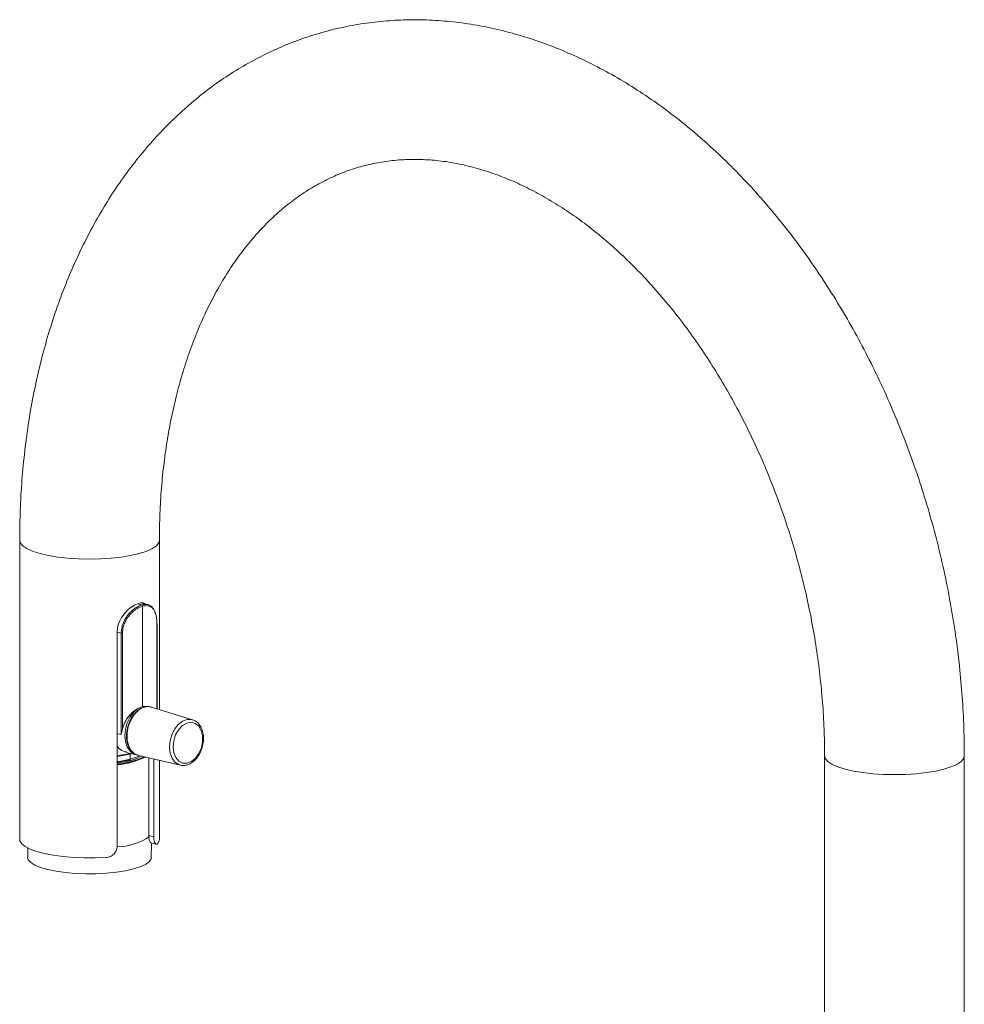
# Paper-space layout '_Dimetric' of a CAD drawing. Header units: millimetres. Extents: x -169 to 72, y -6 to 375.
# Tile 3 of 3: x -169 to 14, y 184 to 375. Entities that reach past the tile are written whole.
import ezdxf

# ---------------------------------------------------------------- set-up
doc = ezdxf.new("R2010")
doc.units = ezdxf.units.MM

psp = doc.layouts.new('_Dimetric')

# ---------------------------------------------------------------- linework, layer by layer
at = {"color": 7, "linetype": 'Continuous', "lineweight": 15}
for p, q in [((-169.06, 273.95), (-169.06, 216.14)), ((-142.06, 241.23), (-142.06, 273.95)), ((-144.27, 261.49), (-145.45, 261.81)), ((-145.31, 241.82), (-145.31, 261.23)), ((-142.51, 241.37), (-142.51, 257.82)), ((-150.23, 256.17), (-150.23, 214.75)), ((-149.43, 236.41), (-149.43, 256.02)), ((-149.2, 256.01), (-149.2, 237.49)), ((-143.64, 241.7), (-144.06, 241.8)), ((-135.64, 239.26), (-143.59, 241.7)), ((-148.44, 232.96), (-146.57, 232.46)), ((-146.56, 232.49), (-146.14, 232.39)), ((-146.1, 232.34), (-137.99, 230.48)), ((-144.12, 216.9), (-144.12, 231.89)), ((-143.16, 216.64), (-143.16, 231.67)), ((-142.06, 216.14), (-142.06, 231.41)), ((-13.5, 232.27), (-13.5, 156.68)), ((13.5, 156.68), (13.5, 232.27)), ((-144.12, 216.9), (-143.16, 216.64)), ((-143.63, 212.66), (-143.59, 215.3)), ((-143.48, 215.41), (-142.68, 215.2)), ((-167.52, 214.55), (-167.49, 212.66))]:
    psp.add_line(p, q, dxfattribs=at)
at = {"color": 8, "linetype": 'Continuous', "lineweight": 15}
for p, q in [((-145.45, 261.46), (-146.25, 261.67)), ((-142.53, 257.79), (-142.53, 241.37)), ((-149.43, 256.02), (-150.23, 256.23)), ((-144.96, 241.7), (-144.96, 241.72)), ((-149.43, 236.41), (-150.23, 236.63)), ((-147.73, 232.62), (-147.73, 231.63))]:
    psp.add_line(p, q, dxfattribs=at)
at = {"color": 8, "linetype": 'Continuous', "lineweight": 15, "flags": 128}
for points in [[(-142.06, 273.95), (-142.23, 273.38), (-142.72, 272.83), (-143.53, 272.31), (-144.64, 271.82), (-146.02, 271.39), (-147.63, 271.02), (-149.43, 270.73), (-151.39, 270.51), (-153.45, 270.38), (-155.56, 270.33), (-157.68, 270.38), (-159.74, 270.51), (-161.69, 270.73), (-163.5, 271.02), (-165.11, 271.39), (-166.49, 271.82), (-167.59, 272.31), (-168.4, 272.83), (-168.9, 273.38), (-169.06, 273.95), (-169.06, 273.95)], [(-145.31, 241.82), (-146.2, 241.42), (-147.03, 240.73), (-147.74, 239.8), (-148.28, 238.68), (-148.62, 237.47), (-148.74, 236.23), (-148.62, 235.05), (-148.28, 234.01), (-147.74, 233.19), (-147.03, 232.64), (-146.57, 232.46)], [(-137.99, 230.48), (-138.32, 230.58), (-139.05, 231.06), (-139.61, 231.83), (-139.97, 232.82), (-140.1, 233.96), (-139.99, 235.17), (-139.66, 236.36), (-139.12, 237.45), (-138.41, 238.34), (-137.59, 238.97), (-136.72, 239.31), (-135.86, 239.31), (-135.59, 239.24)], [(-13.5, 232.27), (-13.33, 231.71), (-12.84, 231.15), (-12.03, 230.63), (-10.92, 230.15), (-9.55, 229.71), (-7.94, 229.35), (-6.13, 229.05), (-4.17, 228.83), (-2.11, 228.7), (0, 228.65), (2.11, 228.7), (4.17, 228.83), (6.13, 229.05), (7.94, 229.35), (9.55, 229.71), (10.92, 230.15), (12.03, 230.63), (12.84, 231.15), (13.33, 231.71), (13.5, 232.27), (13.5, 232.27)]]:
    psp.add_lwpolyline(points, dxfattribs=at)
at = {"color": 7, "linetype": 'Continuous', "lineweight": 15, "flags": 128}
for points in [[(-144.05, 241.83), (-144.42, 241.9), (-145.31, 241.82)], [(-145.21, 241.61), (-146.12, 241.09), (-146.94, 240.27), (-147.61, 239.21), (-148.08, 237.99), (-148.32, 236.7), (-148.31, 235.43), (-148.04, 234.28), (-147.55, 233.34), (-146.85, 232.67), (-146.1, 232.34)], [(-143.59, 241.7), (-144.28, 241.8), (-145.21, 241.61)], [(-136.78, 238.62), (-137.61, 238.13), (-138.35, 237.34), (-138.92, 236.33), (-139.28, 235.18), (-139.4, 234), (-139.27, 232.88), (-138.89, 231.94), (-138.31, 231.25), (-137.56, 230.88), (-136.73, 230.85), (-135.88, 231.18), (-135.09, 231.82), (-134.43, 232.73), (-133.95, 233.83), (-133.71, 235.01), (-133.72, 236.17), (-133.98, 237.2), (-134.46, 238.03), (-135.13, 238.57), (-135.93, 238.77), (-136.78, 238.62)], [(-150.23, 232.32), (-148.68, 232.55), (-147.73, 232.74)], [(-147.43, 232.69), (-148.8, 232.41), (-150.23, 232.19)], [(-150.23, 231.15), (-149.21, 231.31), (-147.73, 231.63)], [(-147.87, 231.47), (-149.33, 231.16), (-150.23, 231.02)], [(-146.02, 232.24), (-146.49, 232.04), (-147.73, 231.63)], [(-152.35, 212.63), (-154.45, 212.54), (-156.57, 212.54), (-158.66, 212.62), (-160.69, 212.8), (-162.58, 213.05), (-164.3, 213.39), (-165.81, 213.79), (-167.06, 214.25), (-168.02, 214.75), (-168.68, 215.29), (-169.02, 215.85), (-169.06, 216.14)], [(-142.06, 216.14), (-142.11, 215.84), (-142.45, 215.28)], [(-167.53, 212.66), (-167.4, 212.19), (-166.92, 211.66), (-166.12, 211.16), (-165.02, 210.7), (-163.64, 210.3), (-162.04, 209.97), (-160.24, 209.72), (-158.31, 209.55), (-156.3, 209.47), (-154.27, 209.48), (-152.28, 209.59), (-150.38, 209.78), (-148.64, 210.05), (-147.09, 210.41), (-145.78, 210.82), (-144.76, 211.29), (-144.04, 211.8), (-143.66, 212.34), (-143.6, 212.66)]]:
    psp.add_lwpolyline(points, dxfattribs=at)
at = {"color": 7, "linetype": 'Continuous', "lineweight": 15}
for centre, radius, start, end in [((-145.55, 261.24), 0.236, 356.6365, 66.4081), ((-142.54, 257.82), 0.0312, 289.4021, 349.039), ((-149.29, 256.65), 0.645, 257.1928, 277.6797), ((-148.2, 231.05), 11.15, 73.108, 74.9978), ((-151.79, 245.77), 14.98, 275.9902, 295.0081), ((-151.88, 247.46), 16.86, 275.5923, 294.1855), ((-151.8, 246.98), 16.47, 275.4632, 294.9932), ((-151.79, 247.18), 16.7, 275.368, 294.9032)]:
    psp.add_arc(centre, radius, start, end, dxfattribs=at)
at = {"color": 8, "linetype": 'Continuous', "lineweight": 15}
psp.add_arc((-150.52, 226.21), 11.53, 271.6923, 304.4971, dxfattribs=at)
at = {"color": 7, "linetype": 'Continuous', "lineweight": 15}
for points, knots in [([(13.5, 232.27), (13.49, 233.33), (13.48, 236.36), (13.27, 241.4), (12.83, 247.38), (12.16, 253.37), (11.28, 259.35), (10.18, 265.33), (8.88, 271.27), (7.36, 277.17), (5.65, 283.01), (3.73, 288.78), (1.61, 294.46), (-0.69, 300.05), (-3.18, 305.53), (-5.85, 310.88), (-8.7, 316.1), (-11.72, 321.17), (-14.9, 326.07), (-18.24, 330.81), (-21.73, 335.36), (-25.36, 339.71), (-29.13, 343.85), (-33.02, 347.78), (-37.03, 351.47), (-41.15, 354.93), (-45.37, 358.13), (-49.68, 361.07), (-54.07, 363.74), (-58.52, 366.13), (-63.02, 368.23), (-67.56, 370.05), (-72.12, 371.57), (-76.7, 372.78), (-81.28, 373.7), (-85.84, 374.31), (-90.38, 374.63), (-94.87, 374.64), (-99.32, 374.35), (-103.71, 373.76), (-108.03, 372.89), (-112.26, 371.72), (-116.41, 370.28), (-120.46, 368.55), (-124.4, 366.54), (-128.23, 364.26), (-131.94, 361.71), (-135.51, 358.9), (-138.95, 355.83), (-142.24, 352.51), (-145.37, 348.94), (-148.34, 345.13), (-151.14, 341.1), (-153.76, 336.84), (-156.18, 332.37), (-158.42, 327.71), (-160.45, 322.86), (-162.28, 317.84), (-163.89, 312.66), (-165.3, 307.33), (-166.48, 301.88), (-167.45, 296.31), (-168.19, 290.64), (-168.71, 284.87), (-169.01, 279.31), (-169.05, 275.65), (-169.06, 273.95)], [0, 0, 0, 0, 0.008593, 0.024584, 0.040569, 0.056549, 0.072525, 0.088498, 0.104469, 0.120439, 0.136411, 0.152384, 0.168361, 0.184343, 0.200331, 0.216326, 0.232329, 0.248342, 0.264364, 0.280396, 0.296437, 0.312487, 0.328543, 0.344601, 0.360658, 0.376707, 0.392741, 0.408752, 0.424731, 0.440668, 0.456552, 0.472371, 0.488118, 0.503783, 0.519362, 0.534853, 0.550256, 0.565578, 0.580827, 0.596016, 0.61116, 0.626275, 0.64138, 0.656488, 0.671617, 0.686783, 0.702002, 0.717287, 0.732646, 0.748086, 0.763608, 0.779213, 0.794895, 0.810648, 0.826463, 0.842333, 0.858246, 0.874193, 0.890166, 0.906157, 0.92216, 0.938169, 0.954178, 0.970186, 0.98619, 1, 1, 1, 1]), ([(-142.06, 273.95), (-142.06, 274.82), (-142.04, 277.39), (-141.87, 281.6), (-141.47, 286.53), (-140.88, 291.35), (-140.1, 296.05), (-139.14, 300.6), (-137.99, 305), (-136.68, 309.24), (-135.19, 313.29), (-133.55, 317.16), (-131.75, 320.83), (-129.81, 324.28), (-127.73, 327.52), (-125.52, 330.54), (-123.18, 333.33), (-120.72, 335.89), (-118.15, 338.22), (-115.47, 340.3), (-112.67, 342.14), (-109.75, 343.73), (-106.73, 345.07), (-103.59, 346.14), (-100.36, 346.93), (-97.04, 347.44), (-93.65, 347.66), (-90.22, 347.59), (-86.76, 347.23), (-83.29, 346.59), (-79.8, 345.67), (-76.31, 344.49), (-72.82, 343.04), (-69.35, 341.33), (-65.89, 339.36), (-62.46, 337.13), (-59.07, 334.66), (-55.73, 331.94), (-52.44, 328.98), (-49.22, 325.79), (-46.08, 322.38), (-43.03, 318.75), (-40.07, 314.92), (-37.23, 310.89), (-34.52, 306.68), (-31.93, 302.31), (-29.48, 297.78), (-27.18, 293.1), (-25.03, 288.3), (-23.06, 283.39), (-21.25, 278.38), (-19.62, 273.29), (-18.17, 268.14), (-16.91, 262.94), (-15.85, 257.7), (-14.97, 252.46), (-14.3, 247.22), (-13.82, 242), (-13.55, 237.01), (-13.52, 233.79), (-13.5, 232.27)], [0, 0, 0, 0, 0.008821, 0.025902, 0.042967, 0.060017, 0.077051, 0.094072, 0.111084, 0.128089, 0.145094, 0.162106, 0.179136, 0.196199, 0.213311, 0.230497, 0.247781, 0.265197, 0.282778, 0.300561, 0.31858, 0.336857, 0.355395, 0.374166, 0.393099, 0.412079, 0.430957, 0.449639, 0.468071, 0.48624, 0.504162, 0.521869, 0.539396, 0.556781, 0.574057, 0.591252, 0.60839, 0.625489, 0.642564, 0.659627, 0.676687, 0.693747, 0.710812, 0.727887, 0.744972, 0.762068, 0.779177, 0.796296, 0.813425, 0.830562, 0.847706, 0.864854, 0.882005, 0.899155, 0.916303, 0.933446, 0.950582, 0.967708, 0.984822, 1, 1, 1, 1]), ([(-144.84, 261.73), (-144.95, 261.78), (-145.35, 261.96), (-146.29, 261.73), (-147.51, 261.1), (-148.69, 260.05), (-149.67, 258.66), (-150.17, 257.29), (-150.22, 256.45), (-150.23, 256.17)], [0, 0, 0, 0, 0.064057, 0.234385, 0.39655, 0.561133, 0.735136, 0.912695, 1, 1, 1, 1]), ([(-149.43, 256.02), (-149.43, 256.33), (-149.4, 256.64), (-149.28, 257.25), (-149.2, 257.56), (-148.97, 258.16), (-148.84, 258.45), (-148.52, 259), (-148.34, 259.27), (-147.96, 259.76), (-147.75, 259.99), (-147.31, 260.41), (-147.08, 260.6), (-146.62, 260.93), (-146.38, 261.08), (-145.91, 261.31), (-145.68, 261.4), (-145.45, 261.46)], [0, 0, 0, 0, 0.125, 0.125, 0.25, 0.25, 0.375, 0.375, 0.5, 0.5, 0.625, 0.625, 0.75, 0.75, 0.875, 0.875, 1, 1, 1, 1]), ([(-145.31, 261.23), (-145.53, 261.17), (-145.76, 261.09), (-146.21, 260.86), (-146.44, 260.73), (-146.89, 260.41), (-147.11, 260.23), (-147.54, 259.83), (-147.74, 259.61), (-148.12, 259.14), (-148.3, 258.88), (-148.61, 258.35), (-148.75, 258.07), (-148.97, 257.5), (-149.06, 257.2), (-149.17, 256.6), (-149.2, 256.31), (-149.2, 256.01)], [0, 0, 0, 0, 0.125, 0.125, 0.25, 0.25, 0.375, 0.375, 0.5, 0.5, 0.625, 0.625, 0.75, 0.75, 0.875, 0.875, 1, 1, 1, 1]), ([(-145.45, 261.46), (-145.35, 261.48), (-144.87, 261.6), (-144.09, 261.54), (-143.34, 260.95), (-142.92, 260.33), (-142.84, 259.84), (-142.83, 259.82)], [0, 0, 0, 0, 0.08219, 0.37963, 0.676488, 0.982773, 1, 1, 1, 1]), ([(-145.11, 261.72), (-145.12, 261.73), (-145.17, 261.8), (-145.26, 261.81), (-145.35, 261.82)], [0, 0, 0, 0, 0.109156, 1, 1, 1, 1]), ([(-142.53, 257.79), (-142.53, 258.09), (-142.55, 258.38), (-142.61, 258.93), (-142.65, 259.19), (-142.77, 259.67), (-142.84, 259.9), (-143.01, 260.3), (-143.12, 260.48), (-143.35, 260.79), (-143.48, 260.92), (-143.78, 261.12), (-143.94, 261.2), (-144.29, 261.3), (-144.48, 261.33), (-144.88, 261.32), (-145.09, 261.29), (-145.31, 261.23)], [0, 0, 0, 0, 0.125, 0.125, 0.25, 0.25, 0.375, 0.375, 0.5, 0.5, 0.625, 0.625, 0.75, 0.75, 0.875, 0.875, 1, 1, 1, 1]), ([(-145.31, 241.82), (-145.5, 241.77), (-145.7, 241.69), (-146.1, 241.51), (-146.3, 241.4), (-146.7, 241.14), (-146.9, 241), (-147.29, 240.67), (-147.48, 240.49), (-147.84, 240.11), (-148.01, 239.9), (-148.33, 239.47), (-148.48, 239.24), (-148.74, 238.77), (-148.86, 238.52), (-149.06, 238.01), (-149.14, 237.76), (-149.2, 237.49)], [0, 0, 0, 0, 0.125, 0.125, 0.25, 0.25, 0.375, 0.375, 0.5, 0.5, 0.625, 0.625, 0.75, 0.75, 0.875, 0.875, 1, 1, 1, 1]), ([(-144.96, 241.72), (-144.69, 241.78), (-144.23, 241.88), (-143.83, 241.71), (-143.66, 241.64)], [0, 0, 0, 0, 0.584518, 1, 1, 1, 1]), ([(-144.96, 241.72), (-145.22, 241.62), (-145.88, 241.39), (-146.86, 240.55), (-147.73, 239.25), (-148.29, 237.7), (-148.48, 236.07), (-148.27, 234.55), (-147.68, 233.34), (-146.93, 232.57), (-146.34, 232.46), (-146.13, 232.42)], [0, 0, 0, 0, 0.083521, 0.204385, 0.325247, 0.446107, 0.566963, 0.687818, 0.808672, 0.929528, 1, 1, 1, 1]), ([(-136.4, 230.66), (-136.31, 230.69), (-135.93, 230.82), (-135.31, 231.31), (-134.6, 232.1), (-134.05, 233.1), (-133.67, 234.22), (-133.5, 235.38), (-133.56, 236.51), (-133.84, 237.55), (-134.34, 238.4), (-134.95, 238.99), (-135.41, 239.15), (-135.6, 239.21)], [0, 0, 0, 0, 0.0323175, 0.1294136, 0.2286982, 0.3289322, 0.4292983, 0.5298403, 0.6307388, 0.732189, 0.8340109, 0.9347461, 1, 1, 1, 1]), ([(-149.2, 237.49), (-149.24, 237.31), (-149.29, 237.12), (-149.37, 236.76), (-149.4, 236.59), (-149.43, 236.41)], [0, 0, 0, 0, 0.5, 0.5, 1, 1, 1, 1]), ([(-150.23, 234.19), (-150.19, 234.13), (-149.89, 233.65), (-149.22, 233.19), (-148.62, 233.07), (-148.42, 233.03)], [0, 0, 0, 0, 0.093346, 0.713559, 1, 1, 1, 1]), ([(-147.73, 231.63), (-147.73, 231.58), (-147.75, 231.53), (-147.8, 231.47), (-147.84, 231.46), (-147.87, 231.47)], [0, 0, 0, 0, 0.5, 0.5, 1, 1, 1, 1]), ([(-137.98, 230.5), (-137.92, 230.48), (-137.6, 230.36), (-137.04, 230.4), (-136.59, 230.59), (-136.4, 230.66)], [0, 0, 0, 0, 0.117113, 0.649272, 1, 1, 1, 1]), ([(-143.78, 215.52), (-143.82, 215.56), (-143.87, 215.62), (-143.95, 215.78), (-143.98, 215.88), (-144.05, 216.12), (-144.08, 216.26), (-144.11, 216.56), (-144.12, 216.73), (-144.12, 216.9)], [0, 0, 0, 0, 0.25, 0.25, 0.5, 0.5, 0.75, 0.75, 1, 1, 1, 1]), ([(-143.78, 215.52), (-143.68, 215.48), (-143.58, 215.43), (-143.49, 215.42), (-143.48, 215.42)], [0, 0, 0, 0, 0.881805, 1, 1, 1, 1]), ([(-143.16, 216.64), (-143.16, 216.51), (-143.15, 216.38), (-143.13, 216.13), (-143.11, 216.01), (-143.04, 215.7), (-142.98, 215.52), (-142.87, 215.34), (-142.83, 215.3), (-142.75, 215.23), (-142.71, 215.21), (-142.63, 215.19), (-142.59, 215.19), (-142.52, 215.22), (-142.48, 215.25), (-142.45, 215.28)], [0, 0, 0, 0, 0.125, 0.125, 0.25, 0.25, 0.5, 0.5, 0.625, 0.625, 0.75, 0.75, 0.875, 0.875, 1, 1, 1, 1]), ([(-152.35, 212.63), (-152.08, 212.65), (-151.81, 212.71), (-151.31, 212.92), (-151.08, 213.07), (-150.78, 213.36), (-150.69, 213.47), (-150.53, 213.7), (-150.46, 213.82), (-150.35, 214.07), (-150.3, 214.21), (-150.25, 214.47), (-150.23, 214.61), (-150.23, 214.75)], [0, 0, 0, 0, 0.25, 0.25, 0.5, 0.5, 0.625, 0.625, 0.75, 0.75, 0.875, 0.875, 1, 1, 1, 1])]:
    psp.add_open_spline(points, degree=3, knots=knots, dxfattribs=at)

doc.saveas('drawing.dxf')
